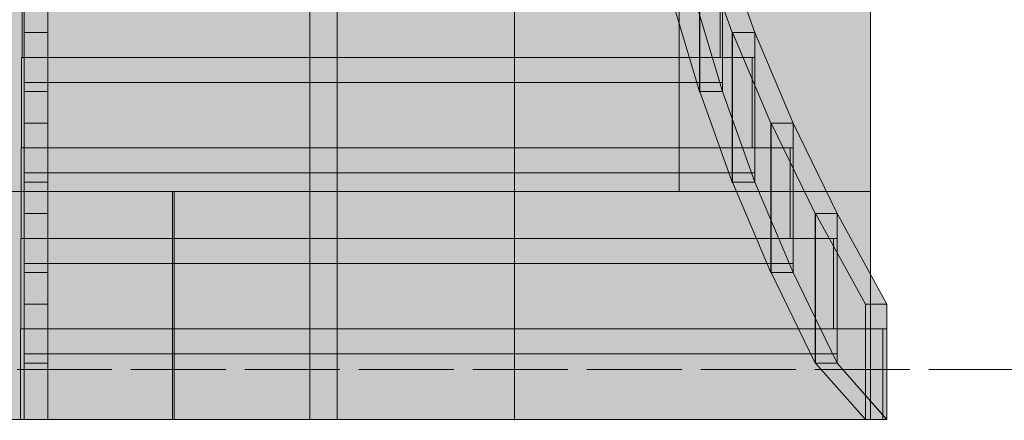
# Model space of a CAD drawing. Header units: millimetres. Extents: x 17 to 413, y 4 to 292.
# Tile 75 of 256: x 96.09 to 109.25, y 76.72 to 82.08. Entities that reach past the tile are written whole.
import ezdxf

# ---------------------------------------------------------------- set-up
doc = ezdxf.new("R2010")
doc.units = ezdxf.units.MM
doc.linetypes.add('DASHED', pattern=[1.524, 1.27, -0.254])
for name, color, linetype in [('FILL-C_C8B58E', 7, 'Continuous'), ('FILL-C_C9B58E', 7, 'Continuous'), ('FILL-C_CAB68F', 7, 'Continuous'), ('FILL-C_CBB790', 7, 'Continuous'), ('FILL-C_CCB991', 7, 'Continuous'), ('FILL-C_CDB991', 7, 'Continuous'), ('FILL-C_CEBA92', 7, 'Continuous'), ('FILL-C_CFBB93', 7, 'Continuous'), ('FILL-C_D0BC93', 7, 'Continuous'), ('FILL-C_D1BC94', 7, 'Continuous'), ('FILL-C_D4C096', 7, 'Continuous'), ('FILL-C_D4C097', 7, 'Continuous'), ('FILL-C_D5C097', 7, 'Continuous'), ('FILL-C_D7C299', 7, 'Continuous'), ('FILL-C_D8C399', 7, 'Continuous'), ('FILL-C_D9C49A', 7, 'Continuous'), ('FILL-EPS', 7, 'Continuous'), ('FILL-TIMBER', 7, 'Continuous'), ('FILL-WHITE', 7, 'Continuous'), ('LINE-C_2E8C94', 7, 'Continuous'), ('LINE-C_337880', 7, 'Continuous'), ('LINE-INK', 7, 'Continuous'), ('LINE-STEEL-DASH', 7, 'DASHED'), ('LINE-TIMBER_DK', 7, 'Continuous')]:
    doc.layers.add(name, color=color, linetype=linetype)

msp = doc.modelspace()

# ---------------------------------------------------------------- hatches: boundary and pattern name
at = {"layer": 'FILL-C_C8B58E', "true_color": 0xc8b58e}
h = msp.add_hatch(color=43, dxfattribs=at)
h.dxf.hatch_style = 1
h.paths.add_polyline_path([(104.815, 84.34), (104.816, 84.329), (105.176, 83.118), (105.176, 81.118), (105.177, 81.108), (105.176, 81.118), (104.816, 82.329), (104.816, 84.329)])
h = msp.add_hatch(color=43, dxfattribs=at)
h.dxf.hatch_style = 1
h.paths.add_polyline_path([(105.122, 84.329), (105.482, 83.118), (105.482, 82.785), (105.482, 81.118), (105.122, 82.329), (105.122, 82.452)])
at = {"layer": 'FILL-C_C9B58E', "true_color": 0xc9b58e}
h = msp.add_hatch(color=43, dxfattribs=at)
h.dxf.hatch_style = 1
h.paths.add_polyline_path([(96.117, 82.785), (96.148, 82.785), (96.148, 81.574), (96.117, 81.574)])
h = msp.add_hatch(color=43, dxfattribs=at)
h.dxf.hatch_style = 1
h.paths.add_polyline_path([(105.45, 81.574), (105.45, 82.785), (105.482, 82.785), (105.482, 81.574)])
at = {"layer": 'FILL-C_CAB68F', "true_color": 0xcab68f}
h = msp.add_hatch(color=43, dxfattribs=at)
h.dxf.hatch_style = 1
h.paths.add_polyline_path([(105.178, 83.129), (105.179, 83.118), (105.612, 81.908), (105.612, 79.908), (105.614, 79.897), (105.612, 79.908), (105.179, 81.118), (105.179, 83.118)])
h = msp.add_hatch(color=43, dxfattribs=at)
h.dxf.hatch_style = 1
h.paths.add_polyline_path([(105.482, 83.118), (105.915, 81.908), (105.915, 81.574), (105.915, 79.908), (105.482, 81.118), (105.482, 81.241)])
at = {"layer": 'FILL-C_CBB790', "true_color": 0xcbb790}
h = msp.add_hatch(color=43, dxfattribs=at)
h.dxf.hatch_style = 1
h.paths.add_polyline_path([(96.111, 81.574), (96.148, 81.574), (96.148, 80.364), (96.111, 80.364)])
h = msp.add_hatch(color=43, dxfattribs=at)
h.dxf.hatch_style = 1
h.paths.add_polyline_path([(105.878, 80.364), (105.878, 81.574), (105.915, 81.574), (105.915, 80.364)])
at = {"layer": 'FILL-C_CCB991', "true_color": 0xccb991}
h = msp.add_hatch(color=253, dxfattribs=at)
h.dxf.hatch_style = 1
h.paths.add_polyline_path([(105.617, 81.908), (106.13, 80.697), (106.13, 78.697), (105.617, 79.908)])
h = msp.add_hatch(color=253, dxfattribs=at)
h.dxf.hatch_style = 1
h.paths.add_polyline_path([(105.915, 79.908), (105.915, 79.908), (105.915, 80.03), (105.915, 81.908), (106.428, 80.697), (106.428, 80.697), (106.428, 80.364), (106.428, 78.697)])
h = msp.add_hatch(color=253, dxfattribs=at)
h.dxf.hatch_style = 1
h.paths.add_polyline_path([(96.148, 76.732), (96.148, 77.487), (96.462, 77.487), (96.462, 76.732)])
at = {"layer": 'FILL-C_CDB991', "true_color": 0xcdb991}
h = msp.add_hatch(color=43, dxfattribs=at)
h.dxf.hatch_style = 1
h.paths.add_polyline_path([(96.106, 80.364), (96.148, 80.364), (96.148, 79.154), (96.106, 79.154)])
h = msp.add_hatch(color=43, dxfattribs=at)
h.dxf.hatch_style = 1
h.paths.add_polyline_path([(106.386, 79.154), (106.386, 80.364), (106.428, 80.364), (106.428, 79.154)])
at = {"layer": 'FILL-C_CEBA92', "true_color": 0xceba92}
h = msp.add_hatch(color=253, dxfattribs=at)
h.dxf.hatch_style = 1
h.paths.add_polyline_path([(106.135, 80.697), (106.722, 79.487), (106.722, 77.487), (106.135, 78.697)])
h = msp.add_hatch(color=253, dxfattribs=at)
h.dxf.hatch_style = 1
h.paths.add_polyline_path([(106.428, 78.697), (106.428, 78.82), (106.428, 80.697), (107.015, 79.487), (107.015, 79.154), (107.015, 77.487)])
at = {"layer": 'FILL-C_CFBB93', "true_color": 0xcfbb93}
h = msp.add_hatch(color=253, dxfattribs=at)
h.dxf.hatch_style = 1
h.paths.add_polyline_path([(96.1, 79.154), (96.148, 79.154), (96.148, 77.943), (96.1, 77.943)])
h = msp.add_hatch(color=253, dxfattribs=at)
h.dxf.hatch_style = 1
h.paths.add_polyline_path([(106.967, 77.943), (106.967, 79.154), (107.015, 79.154), (107.015, 77.943)])
at = {"layer": 'FILL-C_D0BC93', "true_color": 0xd0bc93}
h = msp.add_hatch(color=253, dxfattribs=at)
h.dxf.hatch_style = 1
h.paths.add_polyline_path([(107.015, 77.487), (107.682, 76.732), (107.394, 76.732), (106.728, 77.487)])
at = {"layer": 'FILL-C_D1BC94', "true_color": 0xd1bc94}
h = msp.add_hatch(color=253, dxfattribs=at)
h.dxf.hatch_style = 1
h.paths.add_polyline_path([(106.728, 79.487), (107.394, 78.276), (107.394, 76.732), (106.728, 77.487)])
h = msp.add_hatch(color=253, dxfattribs=at)
h.dxf.hatch_style = 1
h.paths.add_polyline_path([(107.015, 77.487), (107.015, 77.61), (107.015, 79.487), (107.682, 78.276), (107.682, 77.943), (107.682, 76.732), (107.629, 76.732), (107.629, 76.792)])
h = msp.add_hatch(color=253, dxfattribs=at)
h.dxf.hatch_style = 1
h.paths.add_polyline_path([(96.096, 77.943), (96.148, 77.943), (96.148, 76.732), (96.096, 76.732)])
at = {"layer": 'FILL-C_D4C096', "true_color": 0xd4c096}
h = msp.add_hatch(color=9, dxfattribs=at)
h.dxf.hatch_style = 1
h.paths.add_polyline_path([(96.148, 80.697), (96.462, 80.697), (96.462, 79.487), (96.148, 79.487), (96.148, 80.697)])
h = msp.add_hatch(color=9, dxfattribs=at)
h.dxf.hatch_style = 1
h.paths.add_polyline_path([(96.148, 79.487), (96.462, 79.487), (96.462, 78.276), (96.148, 78.276), (96.148, 79.487)])
h = msp.add_hatch(color=9, dxfattribs=at)
h.dxf.hatch_style = 1
h.paths.add_polyline_path([(96.148, 77.487), (96.148, 78.697), (96.462, 78.697), (96.462, 77.487)])
at = {"layer": 'FILL-C_D4C097', "true_color": 0xd4c097}
h = msp.add_hatch(color=9, dxfattribs=at)
h.dxf.hatch_style = 1
h.paths.add_polyline_path([(96.148, 83.118), (96.462, 83.118), (96.462, 81.908), (96.148, 81.908)])
h = msp.add_hatch(color=9, dxfattribs=at)
h.dxf.hatch_style = 1
h.paths.add_polyline_path([(96.148, 81.908), (96.462, 81.908), (96.462, 80.697), (96.148, 80.697)])
h = msp.add_hatch(color=9, dxfattribs=at)
h.dxf.hatch_style = 1
h.paths.add_polyline_path([(96.148, 79.908), (96.148, 81.118), (96.462, 81.118), (96.462, 79.908)])
h = msp.add_hatch(color=9, dxfattribs=at)
h.dxf.hatch_style = 1
h.paths.add_polyline_path([(96.148, 78.697), (96.148, 79.908), (96.462, 79.908), (96.462, 78.697)])
at = {"layer": 'FILL-C_D5C097', "true_color": 0xd5c097}
h = msp.add_hatch(color=9, dxfattribs=at)
h.dxf.hatch_style = 1
h.paths.add_polyline_path([(96.148, 81.118), (96.148, 82.329), (96.462, 82.329), (96.462, 81.118)])
at = {"layer": 'FILL-C_D7C299', "true_color": 0xd7c299}
h = msp.add_hatch(color=9, dxfattribs=at)
h.dxf.hatch_style = 1
h.paths.add_polyline_path([(107.015, 79.487), (107.682, 78.276), (107.394, 78.276), (106.728, 79.487)])
at = {"layer": 'FILL-C_D8C399', "true_color": 0xd8c399}
h = msp.add_hatch(color=9, dxfattribs=at)
h.dxf.hatch_style = 1
h.paths.add_polyline_path([(105.915, 81.908), (106.428, 80.697), (106.13, 80.697), (105.617, 81.908)])
h = msp.add_hatch(color=9, dxfattribs=at)
h.dxf.hatch_style = 1
h.paths.add_polyline_path([(106.428, 80.697), (107.015, 79.487), (106.722, 79.487), (106.135, 80.697)])
h = msp.add_hatch(color=9, dxfattribs=at)
h.dxf.hatch_style = 1
h.paths.add_polyline_path([(105.915, 79.908), (106.428, 78.697), (106.13, 78.697), (105.617, 79.908)])
h = msp.add_hatch(color=9, dxfattribs=at)
h.dxf.hatch_style = 1
h.paths.add_polyline_path([(106.428, 78.697), (107.015, 77.487), (106.722, 77.487), (106.135, 78.697)])
at = {"layer": 'FILL-C_D9C49A', "true_color": 0xd9c49a}
h = msp.add_hatch(color=9, dxfattribs=at)
h.dxf.hatch_style = 1
h.paths.add_polyline_path([(105.482, 83.118), (105.915, 81.908), (105.612, 81.908), (105.179, 83.118)])
h = msp.add_hatch(color=9, dxfattribs=at)
h.dxf.hatch_style = 1
h.paths.add_polyline_path([(105.122, 82.329), (105.482, 81.118), (105.176, 81.118), (104.816, 82.329)])
h = msp.add_hatch(color=9, dxfattribs=at)
h.dxf.hatch_style = 1
h.paths.add_polyline_path([(105.482, 81.118), (105.915, 79.908), (105.612, 79.908), (105.179, 81.118)])
at = {"layer": 'FILL-EPS', "true_color": 0xccffff}
h = msp.add_hatch(color=7, dxfattribs=at)
h.dxf.hatch_style = 1
h.paths.add_polyline_path([(86.916, 101.116), (100.331, 101.116), (100.331, 76.732), (86.916, 76.732)])
h.paths.add_polyline_path([(95.903, 82.232), (95.903, 96.232), (91.337, 96.232), (91.337, 82.232)], flags=0)
h = msp.add_hatch(color=7, dxfattribs=at)
h.dxf.hatch_style = 1
h.paths.add_polyline_path([(86.916, 76.732), (86.916, 101.116), (100.331, 101.116), (100.331, 76.732)])
h.paths.add_polyline_path([(95.903, 82.232), (95.903, 96.232), (91.337, 96.232), (91.337, 82.232)], flags=0)
h = msp.add_hatch(color=7, dxfattribs=at)
h.dxf.hatch_style = 1
h.paths.add_polyline_path([(95.953, 101.116), (100.968, 101.116), (100.968, 100.724), (130.535, 100.724), (130.535, 101.116), (135.543, 101.116), (135.543, 76.732), (131.535, 76.732), (131.535, 96.236), (99.965, 96.236), (99.965, 76.732), (95.953, 76.732)])
h = msp.add_hatch(color=7, dxfattribs=at)
h.dxf.hatch_style = 1
h.paths.add_polyline_path([(100.331, 101.116), (100.328, 101.127), (100.328, 101.127), (100.33, 101.127), (100.33, 101.127), (100.331, 101.116), (102.702, 101.116), (102.703, 101.116), (102.703, 99.741), (101.037, 99.741), (101.037, 98.724), (102.702, 98.724), (102.703, 98.724), (102.703, 76.732), (102.703, 76.732), (102.703, 76.722), (102.703, 76.722), (102.703, 76.722), (102.703, 76.722), (102.702, 76.732), (100.331, 76.732)])
h = msp.add_hatch(color=7, dxfattribs=at)
h.dxf.hatch_style = 1
h.paths.add_polyline_path([(100.331, 101.116), (102.702, 101.116), (102.702, 99.741), (102.702, 99.741), (102.702, 76.732), (100.331, 76.732)])
h = msp.add_hatch(color=7, dxfattribs=at)
h.dxf.hatch_style = 1
h.paths.add_polyline_path([(100.331, 101.116), (102.702, 101.116), (102.702, 98.724), (102.702, 98.724), (102.702, 76.732), (102.702, 76.732), (100.331, 76.732)])
h.paths.add_polyline_path([(102.702, 98.724), (102.702, 99.741), (101.037, 99.741), (101.037, 98.724)], flags=0)
h = msp.add_hatch(color=7, dxfattribs=at)
h.dxf.hatch_style = 1
h.paths.add_polyline_path([(100.331, 101.116), (102.702, 101.116), (102.702, 99.741), (101.037, 99.741), (101.037, 98.724), (102.702, 98.724), (102.702, 76.732), (100.331, 76.732), (100.331, 101.116)])
h = msp.add_hatch(color=7, dxfattribs=at)
h.dxf.hatch_style = 1
h.paths.add_polyline_path([(100.331, 101.116), (102.702, 101.116), (102.702, 99.741), (101.037, 99.741), (101.037, 98.724), (102.702, 98.724), (102.702, 76.732), (100.331, 76.732)])
h = msp.add_hatch(color=7, dxfattribs=at)
h.dxf.hatch_style = 1
h.paths.add_polyline_path([(100.331, 76.732), (100.331, 101.116), (102.703, 101.116), (102.703, 76.732)])
h = msp.add_hatch(color=7, dxfattribs=at)
h.dxf.hatch_style = 1
h.paths.add_polyline_path([(102.703, 76.732), (102.703, 101.116), (128.793, 101.116), (128.793, 76.732), (124.03, 76.732), (124.03, 96.732), (107.463, 96.732), (107.463, 76.732)])
h = msp.add_hatch(color=7, dxfattribs=at)
h.dxf.hatch_style = 1
h.paths.add_polyline_path([(95.953, 98.724), (135.543, 98.724), (135.543, 76.732), (131.535, 76.732), (131.535, 96.236), (99.965, 96.236), (99.965, 76.732), (95.953, 76.732)])
h = msp.add_hatch(color=7, dxfattribs=at)
h.dxf.hatch_style = 1
h.paths.add_polyline_path([(102.703, 98.724), (128.793, 98.724), (128.793, 76.732), (124.03, 76.732), (124.03, 96.732), (107.463, 96.732), (107.463, 76.732), (102.703, 76.732)])
at = {"layer": 'FILL-TIMBER', "true_color": 0xecd5a7}
h = msp.add_hatch(color=41, dxfattribs=at)
h.dxf.hatch_style = 1
h.paths.add_polyline_path([(105.176, 81.118), (105.176, 83.118), (105.482, 83.118), (105.482, 81.118)])
h = msp.add_hatch(color=41, dxfattribs=at)
h.dxf.hatch_style = 1
h.paths.add_polyline_path([(105.179, 83.118), (105.482, 83.118), (105.482, 81.118), (105.179, 81.118)])
h = msp.add_hatch(color=41, dxfattribs=at)
h.dxf.hatch_style = 1
h.paths.add_polyline_path([(96.117, 82.785), (105.45, 82.785), (105.45, 81.574), (96.117, 81.574)])
h = msp.add_hatch(color=41, dxfattribs=at)
h.dxf.hatch_style = 1
h.paths.add_polyline_path([(96.148, 81.574), (96.148, 82.452), (96.148, 82.785), (105.482, 82.785), (105.482, 81.241), (96.148, 81.241)])
h = msp.add_hatch(color=41, dxfattribs=at)
h.dxf.hatch_style = 1
h.paths.add_polyline_path([(105.612, 79.908), (105.612, 81.908), (105.915, 81.908), (105.915, 79.908)])
at = {"layer": 'FILL-TIMBER', "true_color": 0xebd4a7}
h = msp.add_hatch(color=41, dxfattribs=at)
h.dxf.hatch_style = 1
h.paths.add_polyline_path([(105.617, 81.908), (105.915, 81.908), (105.915, 79.908), (105.617, 79.908)])
h = msp.add_hatch(color=41, dxfattribs=at)
h.dxf.hatch_style = 1
h.paths.add_polyline_path([(96.111, 81.574), (105.878, 81.574), (105.878, 80.364), (96.111, 80.364)])
h = msp.add_hatch(color=41, dxfattribs=at)
h.dxf.hatch_style = 1
h.paths.add_polyline_path([(96.148, 80.364), (96.148, 81.241), (96.148, 81.574), (105.915, 81.574), (105.915, 80.03), (96.148, 80.03)])
h = msp.add_hatch(color=41, dxfattribs=at)
h.dxf.hatch_style = 1
h.paths.add_polyline_path([(106.13, 78.697), (106.13, 80.697), (106.428, 80.697), (106.428, 78.697)])
at = {"layer": 'FILL-TIMBER', "true_color": 0xead4a6}
h = msp.add_hatch(color=41, dxfattribs=at)
h.dxf.hatch_style = 1
h.paths.add_polyline_path([(106.135, 80.697), (106.428, 80.697), (106.428, 78.697), (106.135, 78.697)])
at = {"layer": 'FILL-TIMBER', "true_color": 0xebd4a7}
h = msp.add_hatch(color=41, dxfattribs=at)
h.dxf.hatch_style = 1
h.paths.add_polyline_path([(96.106, 80.364), (106.386, 80.364), (106.386, 79.154), (96.106, 79.154)])
h = msp.add_hatch(color=41, dxfattribs=at)
h.dxf.hatch_style = 1
h.paths.add_polyline_path([(96.148, 79.154), (96.148, 80.03), (96.148, 80.364), (106.428, 80.364), (106.428, 78.82), (96.148, 78.82)])
at = {"layer": 'FILL-TIMBER', "true_color": 0xead4a6}
h = msp.add_hatch(color=41, dxfattribs=at)
h.dxf.hatch_style = 1
h.paths.add_polyline_path([(106.722, 77.487), (106.722, 79.487), (107.015, 79.487), (107.015, 77.487)])
at = {"layer": 'FILL-TIMBER', "true_color": 0xe9d3a6}
h = msp.add_hatch(color=41, dxfattribs=at)
h.dxf.hatch_style = 1
h.paths.add_polyline_path([(106.728, 79.487), (107.015, 79.487), (107.015, 77.487), (106.728, 77.487)])
at = {"layer": 'FILL-TIMBER', "true_color": 0xead3a6}
h = msp.add_hatch(color=41, dxfattribs=at)
h.dxf.hatch_style = 1
h.paths.add_polyline_path([(96.1, 79.154), (106.967, 79.154), (106.967, 77.943), (96.1, 77.943)])
h = msp.add_hatch(color=41, dxfattribs=at)
h.dxf.hatch_style = 1
h.paths.add_polyline_path([(96.148, 77.943), (96.148, 78.82), (96.148, 79.154), (107.015, 79.154), (107.015, 77.61), (96.148, 77.61)])
at = {"layer": 'FILL-TIMBER', "true_color": 0xedd6a8}
h = msp.add_hatch(color=41, dxfattribs=at)
h.dxf.hatch_style = 1
h.paths.add_polyline_path([(96.148, 76.732), (96.148, 78.276), (96.462, 78.276), (96.462, 76.732)])
at = {"layer": 'FILL-TIMBER', "true_color": 0xe9d3a6}
h = msp.add_hatch(color=41, dxfattribs=at)
h.dxf.hatch_style = 1
h.paths.add_polyline_path([(107.394, 76.732), (107.394, 78.276), (107.682, 78.276), (107.682, 76.732)])
h = msp.add_hatch(color=41, dxfattribs=at)
h.dxf.hatch_style = 1
h.paths.add_polyline_path([(96.096, 77.943), (107.629, 77.943), (107.629, 76.732), (96.096, 76.732)])
h = msp.add_hatch(color=41, dxfattribs=at)
h.dxf.hatch_style = 1
h.paths.add_polyline_path([(96.148, 76.732), (96.148, 77.61), (96.148, 77.943), (107.682, 77.943), (107.682, 76.732)])
at = {"layer": 'FILL-WHITE', "true_color": 0xffffff}
h = msp.add_hatch(color=7, dxfattribs=at)
h.dxf.hatch_style = 1
h.paths.add_polyline_path([(107.462, 96.732), (124.028, 96.732), (124.028, 96.236), (107.463, 96.236), (107.463, 76.732), (107.462, 76.732)])
h = msp.add_hatch(color=7, dxfattribs=at)
h.dxf.hatch_style = 1
h.paths.add_polyline_path([(124.028, 96.732), (124.028, 96.236), (107.463, 96.236), (107.463, 76.732), (107.462, 76.732), (107.462, 96.732)])
h = msp.add_hatch(color=7, dxfattribs=at)
h.dxf.hatch_style = 1
h.paths.add_polyline_path([(124.028, 96.732), (124.028, 96.236), (107.463, 96.236), (107.463, 76.732), (107.462, 76.732), (107.462, 96.732)])

# ---------------------------------------------------------------- linework, layer by layer
at = {"layer": 'LINE-C_2E8C94', "lineweight": 5}
for points in [[(86.916, 101.116), (100.331, 101.116), (100.331, 76.732), (86.916, 76.732)], [(86.916, 76.732), (86.916, 101.116), (100.331, 101.116), (100.331, 76.732)], [(95.953, 101.116), (100.968, 101.116), (100.968, 100.724), (130.535, 100.724), (130.535, 101.116), (135.543, 101.116), (135.543, 76.732), (131.535, 76.732), (131.535, 96.236), (99.965, 96.236), (99.965, 76.732), (95.953, 76.732)], [(100.331, 101.116), (100.328, 101.127), (100.328, 101.127), (100.33, 101.127), (100.33, 101.127), (100.331, 101.116), (102.702, 101.116), (102.703, 101.116), (102.703, 99.741), (101.037, 99.741), (101.037, 98.724), (102.702, 98.724), (102.703, 98.724), (102.703, 76.732), (102.703, 76.732), (102.703, 76.732), (102.703, 76.722), (102.703, 76.722), (102.703, 76.722), (102.703, 76.722), (102.702, 76.732), (100.331, 76.732), (100.331, 101.116)], [(100.331, 101.116), (100.331, 101.116), (100.331, 101.116), (102.702, 101.116), (102.702, 99.741), (102.702, 99.741), (102.702, 76.732), (102.702, 76.732), (102.702, 76.732), (102.702, 76.732), (100.331, 76.732), (100.331, 101.116)], [(100.331, 101.116), (102.702, 101.116), (102.702, 98.724), (102.702, 98.724), (102.702, 76.732), (102.702, 76.732), (100.331, 76.732)], [(100.331, 101.116), (102.702, 101.116), (102.702, 99.741), (101.037, 99.741), (101.037, 98.724), (102.702, 98.724), (102.702, 76.732), (102.702, 76.732), (102.702, 76.732), (102.702, 76.732), (100.331, 76.732), (100.331, 76.732), (100.331, 101.116), (100.331, 101.116), (100.331, 101.116)], [(100.331, 101.116), (102.702, 101.116), (102.702, 99.741), (101.037, 99.741), (101.037, 98.724), (102.702, 98.724), (102.702, 76.732), (100.331, 76.732)], [(100.331, 76.732), (100.331, 101.116), (102.703, 101.116), (102.703, 76.732)], [(102.703, 76.732), (102.703, 101.116), (128.793, 101.116), (128.793, 76.732), (124.03, 76.732), (124.03, 96.732), (107.463, 96.732), (107.463, 76.732)], [(95.953, 98.724), (95.953, 98.724), (135.543, 98.724), (135.543, 76.732), (131.535, 76.732), (131.535, 96.236), (99.965, 96.236), (99.965, 76.732), (95.953, 76.732), (95.953, 76.732), (95.953, 76.732), (95.953, 76.732), (95.953, 98.724)], [(102.703, 98.724), (128.793, 98.724), (128.793, 76.732), (124.03, 76.732), (124.03, 96.732), (107.463, 96.732), (107.463, 76.732), (102.703, 76.732)]]:
    msp.add_lwpolyline(points, close=True, dxfattribs=at)
at = {"layer": 'LINE-C_337880', "lineweight": 5}
for p, q in [((104.903, 79.78), (104.903, 82.828)), ((104.903, 79.78), (104.903, 82.828)), ((95.42, 79.78), (98.13, 79.78)), ((95.42, 79.78), (98.13, 79.78)), ((95.96, 79.78), (98.153, 79.78)), ((95.96, 79.78), (98.153, 79.78)), ((98.13, 76.739), (98.13, 79.78)), ((98.13, 79.78), (100.324, 79.78)), ((98.13, 76.739), (98.13, 79.78)), ((98.13, 79.78), (100.324, 79.78)), ((98.153, 76.739), (98.153, 79.78)), ((98.153, 79.78), (99.958, 79.78)), ((98.153, 76.739), (98.153, 79.78)), ((98.153, 79.78), (99.958, 79.78)), ((100.338, 79.78), (102.695, 79.78)), ((100.338, 79.78), (102.695, 79.78)), ((100.338, 79.78), (102.695, 79.78)), ((100.338, 79.78), (102.695, 79.78)), ((100.338, 79.78), (102.697, 79.78)), ((100.338, 79.78), (102.697, 79.78)), ((102.71, 79.78), (104.903, 79.78)), ((102.71, 79.78), (104.903, 79.78)), ((104.903, 79.78), (107.457, 79.78)), ((104.903, 79.78), (107.457, 79.78))]:
    msp.add_line(p, q, dxfattribs=at)
at = {"layer": 'LINE-INK', "lineweight": 5}
msp.add_lwpolyline([(124.028, 96.732), (124.028, 96.236), (107.463, 96.236), (107.463, 76.732), (107.462, 76.732), (107.462, 96.732)], close=True, dxfattribs=at)
msp.add_lwpolyline([(124.028, 96.732), (124.028, 96.236), (107.463, 96.236), (107.463, 76.732), (107.462, 76.732), (107.462, 96.732)], close=True, dxfattribs=at)
at = {"layer": 'LINE-STEEL-DASH', "lineweight": 5}
msp.add_line((45.758, 77.399), (280.242, 77.399), dxfattribs=at)
at = {"layer": 'LINE-TIMBER_DK', "lineweight": 5}
for points in [[(104.815, 84.34), (104.816, 84.329), (105.176, 83.118), (105.176, 81.118), (105.177, 81.108), (105.176, 81.118), (104.816, 82.329), (104.816, 84.329)], [(105.122, 84.329), (105.482, 83.118), (105.482, 82.785), (105.482, 81.118), (105.122, 82.329), (105.122, 82.452)], [(96.148, 83.118), (96.462, 83.118), (96.462, 81.908), (96.148, 81.908)], [(105.176, 81.118), (105.176, 81.118), (105.176, 83.118), (105.482, 83.118), (105.482, 83.118), (105.482, 81.118)], [(105.178, 83.129), (105.178, 83.129), (105.179, 83.118), (105.612, 81.908), (105.612, 79.908), (105.614, 79.897), (105.614, 79.897), (105.612, 79.908), (105.179, 81.118), (105.179, 83.118)], [(105.179, 83.118), (105.482, 83.118), (105.482, 81.118), (105.482, 81.118), (105.179, 81.118), (105.179, 83.118)], [(105.482, 83.118), (105.482, 83.118), (105.482, 83.118), (105.915, 81.908), (105.612, 81.908), (105.612, 81.908), (105.612, 81.908), (105.612, 81.908), (105.179, 83.118), (105.482, 83.118)], [(105.482, 83.118), (105.915, 81.908), (105.915, 81.908), (105.915, 81.908), (105.915, 81.908), (105.915, 81.574), (105.915, 81.574), (105.915, 79.908), (105.482, 81.118), (105.482, 81.118), (105.482, 81.118), (105.482, 81.118), (105.482, 81.241), (105.482, 81.241)], [(96.117, 82.785), (105.45, 82.785), (105.45, 81.574), (96.117, 81.574)], [(96.117, 82.785), (96.148, 82.785), (96.148, 81.574), (96.148, 81.574), (96.117, 81.574), (96.117, 82.785)], [(96.148, 81.574), (96.148, 82.452), (96.148, 82.452), (96.148, 82.785), (105.482, 82.785), (105.482, 81.241), (96.148, 81.241)], [(105.45, 81.574), (105.45, 81.574), (105.45, 82.785), (105.482, 82.785), (105.482, 82.785), (105.482, 81.574)], [(96.148, 81.118), (96.148, 82.329), (96.462, 82.329), (96.462, 81.118)], [(105.122, 82.329), (105.482, 81.118), (105.176, 81.118), (104.816, 82.329)], [(96.148, 81.908), (96.462, 81.908), (96.462, 80.697), (96.462, 80.697), (96.462, 80.697), (96.148, 80.697)], [(105.612, 79.908), (105.612, 79.908), (105.612, 81.908), (105.915, 81.908), (105.915, 81.908), (105.915, 79.908)], [(105.617, 81.908), (105.915, 81.908), (105.915, 79.908), (105.617, 79.908)], [(105.915, 81.908), (106.428, 80.697), (106.13, 80.697), (105.617, 81.908)], [(105.617, 81.908), (106.13, 80.697), (106.13, 78.697), (105.617, 79.908)], [(105.915, 79.908), (105.915, 79.908), (105.915, 79.908), (105.915, 79.908), (105.915, 80.03), (105.915, 80.03), (105.915, 81.908), (106.428, 80.697), (106.428, 80.697), (106.428, 80.697), (106.428, 80.697), (106.428, 80.364), (106.428, 80.364), (106.428, 78.697)], [(96.111, 81.574), (105.878, 81.574), (105.878, 80.364), (96.111, 80.364)], [(96.111, 81.574), (96.148, 81.574), (96.148, 80.364), (96.111, 80.364)], [(96.148, 80.364), (96.148, 81.241), (96.148, 81.574), (105.915, 81.574), (105.915, 80.03), (96.148, 80.03)], [(105.878, 80.364), (105.878, 81.574), (105.915, 81.574), (105.915, 80.364)], [(96.148, 79.908), (96.148, 79.908), (96.148, 79.908), (96.148, 81.118), (96.462, 81.118), (96.462, 79.908)], [(105.482, 81.118), (105.482, 81.118), (105.482, 81.118), (105.915, 79.908), (105.612, 79.908), (105.612, 79.908), (105.612, 79.908), (105.179, 81.118), (105.482, 81.118)], [(96.148, 80.697), (96.148, 80.697), (96.462, 80.697), (96.462, 79.487), (96.462, 79.487), (96.462, 79.487), (96.462, 79.487), (96.148, 79.487), (96.148, 80.697), (96.148, 80.697)], [(106.13, 78.697), (106.13, 80.697), (106.428, 80.697), (106.428, 78.697)], [(106.135, 80.697), (106.428, 80.697), (106.428, 78.697), (106.428, 78.697), (106.135, 78.697), (106.135, 80.697)], [(106.428, 80.697), (106.428, 80.697), (106.428, 80.697), (107.015, 79.487), (106.722, 79.487), (106.722, 79.487), (106.722, 79.487), (106.722, 79.487), (106.135, 80.697), (106.428, 80.697)], [(106.135, 80.697), (106.722, 79.487), (106.722, 77.487), (106.135, 78.697)], [(106.428, 78.697), (106.428, 78.697), (106.428, 78.697), (106.428, 78.697), (106.428, 78.82), (106.428, 78.82), (106.428, 80.697), (107.015, 79.487), (107.015, 79.487), (107.015, 79.487), (107.015, 79.487), (107.015, 79.154), (107.015, 79.154), (107.015, 77.487)], [(96.106, 80.364), (96.106, 80.364), (106.386, 80.364), (106.386, 79.154), (106.386, 79.154), (106.386, 79.154), (96.106, 79.154), (96.106, 80.364)], [(96.106, 80.364), (96.148, 80.364), (96.148, 79.154), (96.106, 79.154)], [(96.148, 79.154), (96.148, 80.03), (96.148, 80.364), (106.428, 80.364), (106.428, 78.82), (96.148, 78.82)], [(106.386, 79.154), (106.386, 80.364), (106.428, 80.364), (106.428, 79.154)], [(96.148, 78.697), (96.148, 78.697), (96.148, 79.908), (96.462, 79.908), (96.462, 79.908), (96.462, 79.908), (96.462, 78.697)], [(105.915, 79.908), (106.428, 78.697), (106.13, 78.697), (105.617, 79.908)], [(96.148, 79.487), (96.462, 79.487), (96.462, 78.276), (96.462, 78.276), (96.148, 78.276), (96.148, 79.487), (96.148, 79.487)], [(106.722, 77.487), (106.722, 77.487), (106.722, 79.487), (107.015, 79.487), (107.015, 79.487), (107.015, 77.487)], [(106.728, 79.487), (107.015, 79.487), (107.015, 77.487), (107.015, 77.487), (106.728, 77.487), (106.728, 79.487)], [(107.015, 79.487), (107.682, 78.276), (107.394, 78.276), (106.728, 79.487)], [(106.728, 79.487), (107.394, 78.276), (107.394, 76.732), (106.728, 77.487)], [(107.015, 77.487), (107.015, 77.61), (107.015, 79.487), (107.682, 78.276), (107.682, 77.943), (107.682, 76.732), (107.629, 76.732), (107.629, 76.792)], [(96.1, 79.154), (106.967, 79.154), (106.967, 77.943), (96.1, 77.943)], [(96.1, 79.154), (96.148, 79.154), (96.148, 77.943), (96.148, 77.943), (96.1, 77.943), (96.1, 79.154)], [(96.148, 77.943), (96.148, 78.82), (96.148, 78.82), (96.148, 78.82), (96.148, 79.154), (107.015, 79.154), (107.015, 77.61), (96.148, 77.61)], [(106.967, 77.943), (106.967, 77.943), (106.967, 79.154), (107.015, 79.154), (107.015, 79.154), (107.015, 77.943)], [(96.148, 77.487), (96.148, 77.487), (96.148, 77.487), (96.148, 78.697), (96.462, 78.697), (96.462, 78.697), (96.462, 78.697), (96.462, 78.697), (96.462, 77.487), (96.148, 77.487)], [(106.428, 78.697), (106.428, 78.697), (106.428, 78.697), (107.015, 77.487), (106.722, 77.487), (106.722, 77.487), (106.722, 77.487), (106.722, 77.487), (106.135, 78.697), (106.428, 78.697)], [(96.148, 76.732), (96.148, 76.732), (96.148, 76.732), (96.148, 78.276), (96.462, 78.276), (96.462, 78.276), (96.462, 78.276), (96.462, 78.276), (96.462, 76.732), (96.148, 76.732)], [(107.394, 76.732), (107.394, 76.732), (107.394, 76.732), (107.394, 78.276), (107.682, 78.276), (107.682, 78.276), (107.682, 78.276), (107.682, 78.276), (107.682, 76.732), (107.394, 76.732)], [(96.096, 77.943), (107.629, 77.943), (107.629, 76.732), (96.096, 76.732)], [(96.096, 77.943), (96.148, 77.943), (96.148, 76.732), (96.096, 76.732)], [(96.148, 76.732), (96.148, 77.61), (96.148, 77.61), (96.148, 77.943), (107.682, 77.943), (107.682, 76.732)], [(96.148, 76.732), (96.148, 77.487), (96.462, 77.487), (96.462, 76.732)], [(107.015, 77.487), (107.015, 77.487), (107.682, 76.732), (107.394, 76.732), (106.728, 77.487)]]:
    msp.add_lwpolyline(points, close=True, dxfattribs=at)

doc.saveas('drawing.dxf')
